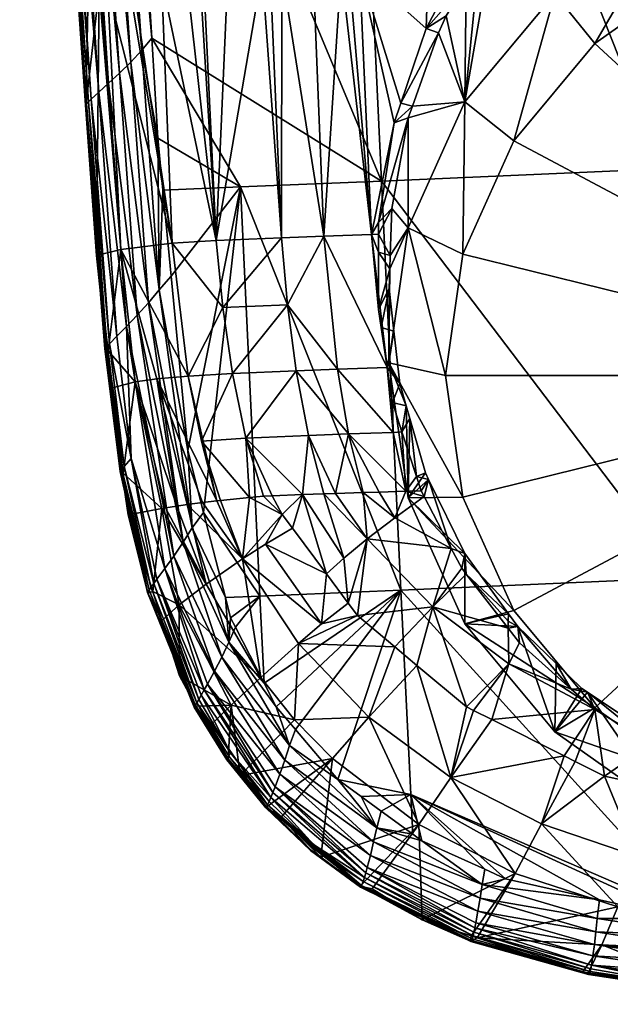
# Model space of a CAD drawing. Extents: x -0.024 to 0.026, y -0.12 to 0.025.
# Tile 1 of 256: x -0.019 to -0.007, y -0.12 to -0.099. Entities that reach past the tile are written whole.
import ezdxf

# ---------------------------------------------------------------- set-up
doc = ezdxf.new("R2010")
doc.units = 0
doc.layers.add('1810FG-33(2020)-1@1810FG-33(2020)', color=7, linetype='CONTINUOUS')

msp = doc.modelspace()

# ---------------------------------------------------------------- meshes
at = {"layer": '1810FG-33(2020)-1@1810FG-33(2020)'}
mesh = msp.add_polyface(dxfattribs=at)
corners = [(-0.012216, -0.088517, 0.15017), (-0.01248, -0.088269, 0.150076), (-0.012274, -0.088409, 0.150152), (-0.012609, -0.088448, 0.150017), (-0.012102, -0.088733, 0.150205), (-0.011901, -0.089429, 0.150271), (-0.012326, -0.089033, 0.150122), (-0.012197, -0.088855, 0.150182), (-0.012444, -0.089202, 0.150049), (-0.012142, -0.089772, 0.15013), (-0.012552, -0.089362, 0.149961), (-0.012649, -0.089513, 0.149861), (-0.012342, -0.090077, 0.149935), (-0.012816, -0.089789, 0.149622), (-0.012737, -0.089655, 0.149748), (-0.011712, -0.090163, 0.150271), (-0.011606, -0.089665, 0.150358), (-0.012728, -0.088618, 0.149944), (-0.012014, -0.090623, 0.149982), (-0.012846, -0.084963, 0.149668), (-0.012864, -0.08475, 0.149639), (-0.011048, -0.089756, 0.150404), (-0.012731, -0.086315, 0.14985), (-0.012764, -0.085925, 0.149798), (-0.012627, -0.087121, 0.149962), (-0.012678, -0.086937, 0.149934), (-0.012855, -0.088626, 0.145757), (-0.012559, -0.090048, 0.145988), (-0.012302, -0.090407, 0.146036), (-0.013549, -0.085443, 0.145244), (-0.011578, -0.091418, 0.146171), (-0.009006, -0.096396, 0.077789), (-0.009861, -0.087014, 0.077694), (-0.011675, -0.086935, 0.078455), (-0.006501, -0.084682, 0.098578), (-0.005686, -0.102031, 0.097997), (-0.012473, -0.084939, 0.098045), (-0.012356, -0.08811, 0.150108), (-0.011468, -0.089824, 0.150387), (-0.012877, -0.087849, 0.149892), (-0.012876, -0.085468, 0.149727), (-0.012831, -0.085141, 0.149692), (-0.012924, -0.084589, 0.149608), (-0.012774, -0.085813, 0.149783), (-0.012701, -0.08666, 0.149897), (-0.01261, -0.087484, 0.149998), (-0.012501, -0.087581, 0.15003), (-0.010602, -0.090817, 0.150568), (-0.011077, -0.091858, 0.146222), (-0.010313, -0.09253, 0.146301), (-0.009529, -0.092965, 0.146344), (-0.007964, -0.071006, 0.142363)]
mesh.append_faces([[corners[k] for k in face] for face in [(0, 1, 2, 2), (0, 3, 1, 1), (4, 3, 0, 0), (5, 6, 7, 7), (5, 8, 6, 6), (9, 8, 5, 5), (9, 10, 8, 8), (9, 11, 10, 10), (12, 11, 9, 9), (13, 14, 12, 12), (9, 15, 12, 12), (7, 16, 5, 5), (7, 4, 16, 16), (7, 3, 4, 4), (6, 3, 7, 7), (6, 17, 3, 3), (8, 17, 6, 6), (18, 13, 12, 12), (19, 20, 21, 21), (22, 23, 21, 21), (21, 24, 25, 25), (21, 0, 2, 2), (21, 4, 0, 0), (16, 4, 21, 21), (26, 27, 28, 28), (29, 28, 30, 30), (31, 32, 33, 33), (34, 35, 36, 36), (1, 37, 2, 2), (9, 38, 15, 15), (5, 38, 9, 9), (5, 16, 38, 38), (1, 39, 37, 37), (21, 40, 41, 41), (19, 21, 41, 41), (21, 20, 42, 42), (21, 43, 40, 40), (21, 23, 43, 43), (21, 44, 22, 22), (25, 44, 21, 21), (21, 45, 24, 24), (46, 45, 21, 21), (21, 37, 46, 46), (2, 37, 21, 21), (21, 38, 16, 16), (47, 38, 21, 21), (48, 49, 29, 29), (50, 51, 49, 49)]])
mesh = msp.add_polyface(dxfattribs=at)
corners = [(-0.013719, -0.089498, 0.1478), (-0.013689, -0.089343, 0.148217), (-0.013403, -0.08986, 0.148547), (-0.01313, -0.090779, 0.147526), (-0.013356, -0.090334, 0.147173), (-0.013415, -0.090226, 0.147158), (-0.013091, -0.090823, 0.14724), (-0.013143, -0.090661, 0.147998), (-0.013288, -0.089565, 0.149081), (-0.013593, -0.089063, 0.148775), (-0.013234, -0.089453, 0.149238), (-0.013334, -0.08967, 0.148913), (-0.013632, -0.089162, 0.148598), (-0.013126, -0.090516, 0.148432), (-0.013546, -0.088957, 0.148942), (-0.013172, -0.089333, 0.149385), (-0.013042, -0.090248, 0.149006), (-0.013814, -0.089512, 0.146881), (-0.013394, -0.090411, 0.147015), (-0.013815, -0.089533, 0.14677), (-0.013393, -0.090434, 0.146906), (-0.01286, -0.091272, 0.147024), (-0.013385, -0.090442, 0.146797), (-0.014615, -0.086827, 0.080778), (-0.0131, -0.097823, 0.080179), (-0.013247, -0.08687, 0.079496), (-0.014015, -0.097854, 0.08106), (-0.013763, -0.097845, 0.080817), (-0.01932, -0.075561, 0.09212), (-0.018541, -0.090303, 0.095662), (-0.01787, -0.09827, 0.092967), (-0.017909, -0.086915, 0.08774), (-0.018562, -0.087096, 0.09171), (-0.017458, -0.098182, 0.090462), (-0.016658, -0.086822, 0.08399), (-0.016316, -0.09801, 0.085534), (-0.015749, -0.086811, 0.082287), (-0.014184, -0.09786, 0.081223), (-0.015426, -0.097927, 0.083161), (-0.015501, -0.097931, 0.083279), (-0.017435, -0.100218, 0.096462), (-0.018333, -0.090083, 0.096574), (-0.018125, -0.089933, 0.096801), (-0.018089, -0.098354, 0.095381), (-0.018574, -0.090289, 0.095838), (-0.017642, -0.100404, 0.096229), (-0.018499, -0.0902, 0.096304), (-0.016522, -0.099261, 0.096945), (-0.017429, -0.089371, 0.097208), (-0.01714, -0.089158, 0.097276), (-0.016734, -0.09952, 0.096886), (-0.017893, -0.089761, 0.096981), (-0.017655, -0.089572, 0.097116), (-0.016962, -0.099769, 0.096789), (-0.017804, -0.100552, 0.095953), (-0.01856, -0.090243, 0.096154), (-0.011656, -0.102287, 0.097435), (-0.012473, -0.084939, 0.098045), (-0.01373, -0.089646, 0.147078), (-0.013789, -0.089451, 0.147049), (-0.013806, -0.08954, 0.146659), (-0.012851, -0.091282, 0.146916), (-0.012834, -0.091276, 0.146807), (-0.012806, -0.091251, 0.146695), (-0.013785, -0.089531, 0.146546), (-0.013746, -0.089505, 0.146434), (-0.013688, -0.089462, 0.146321), (-0.012763, -0.091207, 0.146582)]
mesh.append_faces([[corners[k] for k in face] for face in [(0, 1, 2, 2), (3, 4, 5, 5), (3, 6, 4, 4), (7, 5, 0, 0), (7, 3, 5, 5), (8, 9, 10, 10), (11, 12, 8, 8), (13, 0, 2, 2), (13, 7, 0, 0), (10, 14, 15, 15), (11, 1, 12, 12), (11, 2, 1, 1), (16, 2, 11, 11), (17, 18, 19, 19), (5, 18, 17, 17), (5, 4, 18, 18), (20, 19, 18, 18), (20, 21, 22, 22), (23, 24, 25, 25), (26, 27, 23, 23), (28, 29, 30, 30), (31, 32, 33, 33), (34, 31, 35, 35), (23, 36, 37, 37), (34, 38, 36, 36), (39, 38, 34, 34), (40, 41, 42, 42), (43, 29, 44, 44), (45, 46, 41, 41), (47, 48, 49, 49), (47, 50, 48, 48), (51, 52, 53, 53), (52, 48, 50, 50), (54, 55, 46, 46), (56, 49, 57, 57), (0, 58, 59, 59), (5, 58, 0, 0), (17, 58, 5, 5), (59, 58, 17, 17), (60, 19, 20, 20), (20, 22, 60, 60), (61, 60, 22, 22), (62, 63, 64, 64), (63, 65, 64, 64), (63, 66, 65, 65), (63, 67, 66, 66), (64, 60, 62, 62)]])
mesh = msp.add_polyface(dxfattribs=at)
corners = [(-0.009889, -0.100613, 0.072146), (-0.00959, -0.097653, 0.078024), (-0.009856, -0.098091, 0.078137), (-0.009285, -0.097149, 0.077894), (-0.007982, -0.098325, 0.071175), (-0.008625, -0.096395, 0.077678), (-0.010448, -0.099147, 0.078398), (-0.010998, -0.1007, 0.078696), (-0.010281, -0.098793, 0.078319), (-0.011088, -0.103277, 0.073277), (-0.011467, -0.103862, 0.079147), (-0.011476, -0.104145, 0.079182), (-0.011434, -0.102871, 0.079025), (-0.009929, -0.103834, 0.07276), (-0.00885, -0.101436, 0.071743), (-0.007134, -0.099377, 0.070869), (-0.005497, -0.09657, 0.07043), (-0.004897, -0.097797, 0.070198), (-0.004293, -0.096011, 0.070192), (-0.002292, -0.096804, 0.069776), (0.000503, -0.106407, 0.073853), (-0.009006, -0.096396, 0.077789), (-0.009903, -0.097596, 0.078144), (-0.010022, -0.097755, 0.078191), (-0.010708, -0.099061, 0.078522), (-0.011245, -0.100637, 0.078835), (-0.011387, -0.101053, 0.078917), (-0.011715, -0.103415, 0.079255), (-0.011715, -0.103794, 0.079301), (-0.010664, -0.097767, 0.078557), (-0.012122, -0.097796, 0.079388), (-0.012473, -0.084939, 0.098045), (-0.005686, -0.102031, 0.097997), (-0.011656, -0.102287, 0.097435), (-0.007955, -0.095629, 0.077458), (-0.011087, -0.100951, 0.078744), (-0.011715, -0.103166, 0.079225)]
mesh.append_faces([[corners[k] for k in face] for face in [(0, 1, 2, 2), (0, 3, 1, 1), (4, 3, 0, 0), (4, 5, 3, 3), (0, 6, 7, 7), (0, 8, 6, 6), (2, 8, 0, 0), (9, 10, 11, 11), (9, 12, 10, 10), (13, 0, 9, 9), (14, 0, 13, 13), (14, 4, 0, 0), (15, 4, 14, 14), (15, 16, 4, 4), (17, 16, 15, 15), (17, 18, 16, 16), (19, 18, 17, 17), (20, 19, 17, 17), (20, 14, 13, 13), (20, 15, 14, 14), (17, 15, 20, 20), (21, 3, 5, 5), (22, 3, 21, 21), (22, 1, 3, 3), (23, 1, 22, 22), (23, 2, 1, 1), (24, 2, 23, 23), (24, 8, 2, 2), (24, 6, 8, 8), (25, 6, 24, 24), (25, 7, 6, 6), (26, 7, 25, 25), (27, 10, 12, 12), (28, 11, 10, 10), (22, 29, 23, 23), (29, 24, 23, 23), (29, 30, 24, 24), (30, 25, 24, 24), (30, 26, 25, 25), (31, 32, 33, 33), (34, 4, 16, 16), (34, 5, 4, 4), (35, 0, 7, 7), (35, 9, 0, 0), (9, 35, 12, 12), (26, 35, 7, 7), (36, 35, 26, 26), (36, 12, 35, 35)]])
mesh = msp.add_polyface(dxfattribs=at)
corners = [(-0.013247, -0.08687, 0.079496), (-0.012344, -0.0978, 0.079514), (-0.012122, -0.097796, 0.079388), (-0.016658, -0.086822, 0.08399), (-0.015784, -0.097959, 0.084062), (-0.015501, -0.097931, 0.083279), (-0.017909, -0.086915, 0.08774), (-0.017006, -0.098086, 0.087721), (-0.016923, -0.098069, 0.087216), (-0.018562, -0.087096, 0.09171), (-0.017635, -0.09822, 0.091538), (-0.017458, -0.098182, 0.090462), (-0.01787, -0.09827, 0.092967), (-0.018541, -0.090303, 0.095662), (-0.018089, -0.098354, 0.095381), (-0.016316, -0.09801, 0.085534), (-0.015749, -0.086811, 0.082287), (-0.01491, -0.097899, 0.082355), (-0.014184, -0.09786, 0.081223), (-0.015426, -0.097927, 0.083161), (-0.014615, -0.086827, 0.080778), (-0.014015, -0.097854, 0.08106), (-0.012504, -0.097803, 0.079606), (-0.0131, -0.097823, 0.080179), (-0.013763, -0.097845, 0.080817), (-0.017435, -0.100218, 0.096462), (-0.017642, -0.100404, 0.096229), (-0.018333, -0.090083, 0.096574), (-0.017923, -0.100682, 0.095471), (-0.01792, -0.1007, 0.095298), (-0.018574, -0.090289, 0.095838), (-0.017903, -0.100652, 0.095639), (-0.017804, -0.100552, 0.095953), (-0.018499, -0.0902, 0.096304), (-0.016393, -0.101377, 0.096876), (-0.016734, -0.09952, 0.096886), (-0.016522, -0.099261, 0.096945), (-0.017893, -0.089761, 0.096981), (-0.016962, -0.099769, 0.096789), (-0.017202, -0.100004, 0.096648), (-0.017655, -0.089572, 0.097116), (-0.017863, -0.100608, 0.0958), (-0.01856, -0.090243, 0.096154), (-0.018604, -0.090276, 0.095995), (-0.018125, -0.089933, 0.096801), (-0.011868, -0.10342, 0.079348), (-0.011387, -0.101053, 0.078917), (-0.012875, -0.103454, 0.080133), (-0.013772, -0.103488, 0.081049), (-0.015154, -0.103547, 0.083192), (-0.01609, -0.103604, 0.085534), (-0.017179, -0.103735, 0.090412), (-0.011656, -0.102287, 0.097435), (-0.01714, -0.089158, 0.097276), (-0.01464, -0.10241, 0.097076)]
mesh.append_faces([[corners[k] for k in face] for face in [(0, 1, 2, 2), (3, 4, 5, 5), (6, 7, 8, 8), (9, 10, 11, 11), (9, 12, 10, 10), (13, 14, 12, 12), (15, 6, 8, 8), (16, 17, 18, 18), (16, 19, 17, 17), (20, 18, 21, 21), (0, 22, 1, 1), (0, 23, 22, 22), (20, 24, 23, 23), (6, 11, 7, 7), (3, 15, 4, 4), (25, 26, 27, 27), (28, 29, 14, 14), (28, 30, 31, 31), (14, 30, 28, 28), (26, 32, 33, 33), (34, 35, 36, 36), (37, 38, 39, 39), (40, 35, 38, 38), (32, 41, 42, 42), (30, 43, 31, 31), (44, 39, 25, 25), (44, 37, 39, 39), (43, 41, 31, 31), (43, 42, 41, 41), (45, 2, 1, 1), (45, 46, 2, 2), (22, 45, 1, 1), (23, 47, 22, 22), (48, 21, 18, 18), (48, 24, 21, 21), (49, 19, 5, 5), (49, 17, 19, 19), (11, 50, 7, 7), (10, 51, 11, 11), (50, 8, 7, 7), (50, 15, 8, 8), (49, 4, 15, 15), (12, 29, 10, 10), (12, 14, 29, 29), (23, 24, 47, 47), (49, 48, 18, 18), (52, 36, 53, 53), (54, 34, 36, 36)]])
mesh = msp.add_polyface(dxfattribs=at)
corners = [(-0.011715, -0.103415, 0.079255), (-0.011434, -0.102871, 0.079025), (-0.011715, -0.103166, 0.079225), (-0.011715, -0.103794, 0.079301), (-0.011467, -0.103862, 0.079147), (-0.011714, -0.105009, 0.079449), (-0.011476, -0.104145, 0.079182), (-0.017057, -0.105363, 0.096289), (-0.017642, -0.100404, 0.096229), (-0.017435, -0.100218, 0.096462), (-0.017261, -0.105568, 0.096052), (-0.017923, -0.100682, 0.095471), (-0.017513, -0.105841, 0.095456), (-0.017479, -0.105861, 0.095295), (-0.017903, -0.100652, 0.095639), (-0.017804, -0.100552, 0.095953), (-0.017419, -0.105731, 0.095772), (-0.016393, -0.101377, 0.096876), (-0.016367, -0.104593, 0.096724), (-0.016734, -0.09952, 0.096886), (-0.016288, -0.102477, 0.096839), (-0.016113, -0.104304, 0.096778), (-0.017202, -0.100004, 0.096648), (-0.016592, -0.104868, 0.096623), (-0.016828, -0.105127, 0.096479), (-0.016962, -0.099769, 0.096789), (-0.017863, -0.100608, 0.0958), (-0.017475, -0.105793, 0.095618), (-0.011868, -0.10342, 0.079348), (-0.011387, -0.101053, 0.078917), (-0.012504, -0.097803, 0.079606), (-0.012875, -0.103454, 0.080133), (-0.014184, -0.09786, 0.081223), (-0.01491, -0.097899, 0.082355), (-0.015154, -0.103547, 0.083192), (-0.017458, -0.098182, 0.090462), (-0.017179, -0.103735, 0.090412), (-0.01609, -0.103604, 0.085534), (-0.016316, -0.09801, 0.085534), (-0.015501, -0.097931, 0.083279), (-0.015784, -0.097959, 0.084062), (-0.013645, -0.104907, 0.081139), (-0.012588, -0.106273, 0.080409), (-0.013772, -0.103488, 0.081049), (-0.015014, -0.104964, 0.083268), (-0.013763, -0.097845, 0.080817), (-0.015748, -0.106416, 0.085689), (-0.01464, -0.10241, 0.097076), (-0.015759, -0.107992, 0.096653), (-0.016522, -0.099261, 0.096945), (-0.011656, -0.102287, 0.097435), (-0.017692, -0.103866, 0.095187), (-0.01792, -0.1007, 0.095298), (-0.017635, -0.09822, 0.091538), (-0.01153, -0.106232, 0.079621)]
mesh.append_faces([[corners[k] for k in face] for face in [(0, 1, 2, 2), (3, 4, 0, 0), (5, 6, 3, 3), (7, 8, 9, 9), (7, 10, 8, 8), (11, 12, 13, 13), (11, 14, 12, 12), (10, 15, 8, 8), (10, 16, 15, 15), (17, 18, 19, 19), (20, 18, 17, 17), (20, 21, 18, 18), (22, 23, 24, 24), (22, 25, 23, 23), (25, 18, 23, 23), (25, 19, 18, 18), (16, 26, 15, 15), (16, 27, 26, 26), (9, 24, 7, 7), (9, 22, 24, 24), (14, 27, 12, 12), (14, 26, 27, 27), (3, 0, 28, 28), (28, 2, 29, 29), (0, 2, 28, 28), (30, 31, 28, 28), (32, 33, 34, 34), (35, 36, 37, 37), (34, 38, 37, 37), (39, 40, 34, 34), (28, 5, 3, 3), (41, 42, 31, 31), (41, 43, 44, 44), (31, 43, 41, 41), (31, 45, 43, 43), (34, 44, 43, 43), (37, 44, 34, 34), (36, 46, 37, 37), (47, 21, 20, 20), (47, 48, 21, 21), (47, 49, 50, 50), (20, 17, 47, 47), (11, 51, 52, 52), (13, 51, 11, 11), (53, 51, 36, 36), (53, 52, 51, 51), (31, 54, 28, 28)]])
mesh = msp.add_polyface(dxfattribs=at)
corners = [(-0.011088, -0.103277, 0.073277), (-0.011476, -0.104145, 0.079182), (-0.011497, -0.106136, 0.07449), (-0.011128, -0.107045, 0.079592), (-0.011263, -0.10657, 0.079501), (-0.011088, -0.108995, 0.075704), (-0.011389, -0.105462, 0.079353), (-0.01149, -0.104562, 0.079233), (-0.010723, -0.108461, 0.079863), (-0.010655, -0.108603, 0.079902), (-0.011052, -0.107311, 0.079643), (-0.009929, -0.10898, 0.074945), (-0.010297, -0.106407, 0.073853), (-0.009929, -0.103834, 0.07276), (0.000503, -0.106407, 0.073853), (-0.00885, -0.111378, 0.075962), (-0.007134, -0.113437, 0.076836), (-0.011219, -0.107593, 0.079853), (-0.010913, -0.108539, 0.08005), (-0.011714, -0.105009, 0.079449), (-0.011657, -0.105391, 0.079503), (-0.010752, -0.108963, 0.080147), (-0.010173, -0.110064, 0.080464), (-0.010814, -0.108845, 0.080113), (-0.012355, -0.10764, 0.080697), (-0.01114, -0.108854, 0.080354), (-0.011402, -0.107609, 0.079939), (-0.011373, -0.109414, 0.080843), (-0.011656, -0.102287, 0.097435), (-0.005268, -0.110687, 0.097341), (-0.011242, -0.110948, 0.09689), (-0.005686, -0.102031, 0.097997), (-0.009886, -0.110172, 0.080333), (-0.01153, -0.106232, 0.079621), (-0.011418, -0.106978, 0.079725), (-0.011702, -0.108871, 0.080769), (0.000503, -0.110417, 0.097459), (0.000503, -0.105997, 0.097892)]
mesh.append_faces([[corners[k] for k in face] for face in [(0, 1, 2, 2), (3, 2, 4, 4), (3, 5, 2, 2), (2, 6, 4, 4), (2, 7, 6, 6), (1, 7, 2, 2), (5, 8, 9, 9), (5, 10, 8, 8), (3, 10, 5, 5), (11, 2, 5, 5), (12, 2, 11, 11), (12, 0, 2, 2), (13, 0, 12, 12), (14, 11, 15, 15), (14, 12, 11, 11), (13, 12, 14, 14), (15, 16, 14, 14), (10, 17, 18, 18), (3, 17, 10, 10), (19, 7, 1, 1), (20, 6, 7, 7), (9, 21, 22, 22), (18, 8, 10, 10), (18, 9, 8, 8), (23, 9, 18, 18), (23, 21, 9, 9), (24, 25, 26, 26), (25, 17, 26, 26), (25, 18, 17, 17), (23, 18, 25, 25), (22, 21, 27, 27), (25, 21, 23, 23), (25, 27, 21, 21), (28, 29, 30, 30), (28, 31, 29, 29), (9, 32, 5, 5), (33, 6, 20, 20), (33, 4, 6, 6), (34, 4, 33, 33), (34, 3, 4, 4), (34, 17, 3, 3), (22, 32, 9, 9), (26, 17, 34, 34), (33, 26, 34, 34), (35, 27, 25, 25), (36, 29, 31, 31), (37, 36, 31, 31)]])
mesh = msp.add_polyface(dxfattribs=at)
corners = [(-0.011657, -0.105391, 0.079503), (-0.01149, -0.104562, 0.079233), (-0.011714, -0.105009, 0.079449), (-0.013756, -0.109344, 0.083538), (-0.013971, -0.108948, 0.083545), (-0.014155, -0.108961, 0.083905), (-0.014452, -0.108984, 0.084488), (-0.014599, -0.110282, 0.08622), (-0.01514, -0.109059, 0.086266), (-0.015444, -0.109092, 0.087055), (-0.015065, -0.10905, 0.086073), (-0.01411, -0.109974, 0.08482), (-0.013538, -0.109637, 0.083532), (-0.014525, -0.107732, 0.083619), (-0.013202, -0.107672, 0.081577), (-0.012625, -0.108899, 0.081684), (-0.012355, -0.10764, 0.080697), (-0.012873, -0.108906, 0.08193), (-0.01333, -0.108923, 0.082601), (-0.012041, -0.108881, 0.081105), (-0.012588, -0.106273, 0.080409), (-0.011402, -0.107609, 0.079939), (-0.013462, -0.106307, 0.081308), (-0.013645, -0.104907, 0.081139), (-0.014813, -0.106363, 0.083404), (-0.015465, -0.107791, 0.085847), (-0.015748, -0.106416, 0.085689), (-0.015014, -0.104964, 0.083268), (-0.011953, -0.10986, 0.08167), (-0.011373, -0.109414, 0.080843), (-0.012453, -0.110271, 0.082567), (-0.01464, -0.10241, 0.097076), (-0.011656, -0.102287, 0.097435), (-0.011242, -0.110948, 0.09689), (-0.015423, -0.109301, 0.096605), (-0.015759, -0.107992, 0.096653), (-0.014228, -0.111077, 0.096627), (-0.011702, -0.108871, 0.080769), (-0.01114, -0.108854, 0.080354), (-0.01153, -0.106232, 0.079621), (-0.011868, -0.10342, 0.079348), (-0.012875, -0.103454, 0.080133)]
mesh.append_faces([[corners[k] for k in face] for face in [(0, 1, 2, 2), (3, 4, 5, 5), (6, 3, 5, 5), (7, 8, 9, 9), (7, 10, 8, 8), (7, 6, 10, 10), (7, 3, 6, 6), (11, 12, 3, 3), (13, 5, 4, 4), (13, 6, 5, 5), (14, 15, 16, 16), (14, 17, 15, 15), (18, 17, 14, 14), (15, 19, 16, 16), (20, 16, 21, 21), (22, 16, 20, 20), (22, 14, 16, 16), (13, 14, 22, 22), (13, 18, 14, 14), (4, 18, 13, 13), (23, 22, 20, 20), (24, 22, 23, 23), (24, 13, 22, 22), (25, 13, 24, 24), (25, 6, 13, 13), (10, 6, 25, 25), (25, 8, 10, 10), (25, 26, 8, 8), (24, 26, 25, 25), (24, 27, 26, 26), (23, 27, 24, 24), (18, 4, 3, 3), (19, 15, 28, 28), (29, 19, 28, 28), (17, 28, 15, 15), (18, 30, 17, 17), (3, 12, 18, 18), (31, 32, 33, 33), (31, 34, 35, 35), (31, 36, 34, 34), (33, 36, 31, 31), (16, 37, 38, 38), (16, 19, 37, 37), (2, 39, 0, 0), (20, 21, 39, 39), (40, 39, 2, 2), (41, 20, 39, 39), (37, 19, 29, 29)]])
mesh = msp.add_polyface(dxfattribs=at)
corners = [(-0.017152, -0.108451, 0.0952), (-0.01713, -0.10847, 0.095025), (-0.01735, -0.106662, 0.095088), (-0.017479, -0.105861, 0.095295), (-0.017513, -0.105841, 0.095456), (-0.017187, -0.108436, 0.095361), (-0.017057, -0.105363, 0.096289), (-0.016955, -0.108158, 0.095957), (-0.017261, -0.105568, 0.096052), (-0.016242, -0.11049, 0.096094), (-0.01641, -0.110717, 0.095854), (-0.017445, -0.105883, 0.095116), (-0.017022, -0.10935, 0.094994), (-0.016606, -0.111011, 0.095019), (-0.017419, -0.105731, 0.095772), (-0.017103, -0.108328, 0.095677), (-0.01648, -0.11081, 0.095719), (-0.016537, -0.110888, 0.095575), (-0.016367, -0.104593, 0.096724), (-0.015759, -0.107992, 0.096653), (-0.015665, -0.10963, 0.096544), (-0.016113, -0.104304, 0.096778), (-0.015423, -0.109301, 0.096605), (-0.016828, -0.105127, 0.096479), (-0.015852, -0.109935, 0.096439), (-0.01605, -0.110226, 0.096289), (-0.016592, -0.104868, 0.096623), (-0.017475, -0.105793, 0.095618), (-0.017154, -0.10839, 0.095523), (-0.015369, -0.110818, 0.089115), (-0.016227, -0.109202, 0.090113), (-0.016307, -0.109217, 0.090604), (-0.016873, -0.106538, 0.090455), (-0.015986, -0.109168, 0.089171), (-0.015767, -0.109137, 0.088314), (-0.016411, -0.106474, 0.088053), (-0.01514, -0.109059, 0.086266), (-0.015748, -0.106416, 0.085689), (-0.015444, -0.109092, 0.087055), (-0.017179, -0.103735, 0.090412), (-0.01609, -0.103604, 0.085534), (-0.015014, -0.104964, 0.083268), (-0.017692, -0.103866, 0.095187), (-0.01661, -0.111001, 0.095183)]
mesh.append_faces([[corners[k] for k in face] for face in [(0, 1, 2, 2), (3, 4, 5, 5), (6, 7, 8, 8), (9, 7, 6, 6), (9, 10, 7, 7), (3, 2, 11, 11), (3, 0, 2, 2), (5, 0, 3, 3), (0, 12, 1, 1), (0, 13, 12, 12), (7, 14, 8, 8), (7, 15, 14, 14), (16, 15, 7, 7), (16, 17, 15, 15), (18, 19, 20, 20), (18, 21, 19, 19), (19, 22, 20, 20), (23, 24, 25, 25), (23, 26, 24, 24), (26, 20, 24, 24), (26, 18, 20, 20), (15, 27, 14, 14), (15, 28, 27, 27), (17, 28, 15, 15), (6, 25, 9, 9), (6, 23, 25, 25), (4, 28, 5, 5), (4, 27, 28, 28), (29, 30, 31, 31), (31, 1, 12, 12), (31, 32, 1, 1), (30, 32, 31, 31), (33, 34, 35, 35), (35, 36, 37, 37), (35, 38, 36, 36), (34, 38, 35, 35), (32, 2, 1, 1), (32, 11, 2, 2), (39, 11, 32, 32), (40, 37, 41, 41), (39, 35, 37, 37), (32, 35, 39, 39), (32, 33, 35, 35), (30, 33, 32, 32), (11, 42, 3, 3), (5, 43, 0, 0), (39, 42, 11, 11)]])
mesh = msp.add_polyface(dxfattribs=at)
corners = [(-0.004293, -0.115048, 0.081648), (-0.005488, -0.114246, 0.081932), (-0.004008, -0.114899, 0.082306), (-0.005497, -0.115702, 0.078551), (-0.005925, -0.114016, 0.081813), (-0.005761, -0.114126, 0.081863), (-0.007286, -0.113107, 0.08139), (-0.007982, -0.113947, 0.077806), (-0.004293, -0.116262, 0.078788), (-0.002857, -0.115202, 0.082515), (-0.002603, -0.115592, 0.081879), (-0.002594, -0.115271, 0.082563), (-0.002136, -0.115391, 0.082647), (-0.002292, -0.11601, 0.077929), (-0.002445, -0.1164, 0.078463), (-0.004897, -0.115016, 0.077507), (-0.007134, -0.113437, 0.076836), (0.000503, -0.106407, 0.073853), (-0.005932, -0.114203, 0.08206), (-0.005487, -0.114475, 0.082193), (-0.002862, -0.115376, 0.082761), (-0.001552, -0.115657, 0.082968), (-0.003666, -0.115594, 0.083388), (-0.002508, -0.117094, 0.085651), (-0.002497, -0.115848, 0.08338), (-0.005683, -0.115155, 0.083401), (-0.002508, -0.117144, 0.085774), (-0.006926, -0.114884, 0.083409), (-0.006226, -0.116585, 0.086011), (-0.008264, -0.115896, 0.08604), (-0.004549, -0.117941, 0.096333), (-0.004907, -0.117919, 0.096333), (-0.005268, -0.110687, 0.097341), (0.000503, -0.11221, 0.097283), (-0.011242, -0.110948, 0.09689), (-0.00713, -0.113472, 0.081701), (-0.007635, -0.113045, 0.081524), (-0.003568, -0.115224, 0.08265), (-0.007549, -0.114572, 0.083418)]
mesh.append_faces([[corners[k] for k in face] for face in [(0, 1, 2, 2), (3, 4, 5, 5), (3, 6, 4, 4), (7, 6, 3, 3), (1, 3, 5, 5), (1, 8, 3, 3), (0, 8, 1, 1), (9, 0, 2, 2), (9, 10, 0, 0), (11, 10, 9, 9), (11, 12, 10, 10), (13, 8, 14, 14), (15, 8, 13, 13), (15, 3, 8, 8), (15, 7, 3, 3), (16, 7, 15, 15), (17, 15, 13, 13), (17, 16, 15, 15), (14, 8, 0, 0), (18, 4, 6, 6), (18, 5, 4, 4), (19, 5, 18, 18), (19, 1, 5, 5), (20, 9, 2, 2), (20, 11, 9, 9), (21, 11, 20, 20), (21, 12, 11, 11), (22, 23, 24, 24), (25, 26, 22, 22), (27, 28, 25, 25), (27, 29, 28, 28), (24, 20, 22, 22), (24, 21, 20, 20), (19, 25, 22, 22), (18, 25, 19, 19), (18, 27, 25, 25), (30, 31, 32, 32), (33, 30, 32, 32), (34, 32, 31, 31), (18, 6, 35, 35), (35, 6, 36, 36), (37, 1, 19, 19), (37, 2, 1, 1), (37, 20, 2, 2), (22, 20, 37, 37), (19, 22, 37, 37), (35, 27, 18, 18), (35, 38, 27, 27)]])
mesh = msp.add_polyface(dxfattribs=at)
corners = [(-0.016242, -0.11049, 0.096094), (-0.015341, -0.112939, 0.095991), (-0.01541, -0.113061, 0.095875), (-0.015472, -0.113169, 0.09575), (-0.015525, -0.113261, 0.095615), (-0.01641, -0.110717, 0.095854), (-0.014849, -0.114391, 0.095567), (-0.01648, -0.11081, 0.095719), (-0.016955, -0.108158, 0.095957), (-0.016606, -0.111011, 0.095019), (-0.016501, -0.110978, 0.094938), (-0.017022, -0.10935, 0.094994), (-0.016305, -0.111591, 0.094916), (-0.015665, -0.10963, 0.096544), (-0.014959, -0.111107, 0.096539), (-0.014889, -0.112052, 0.096454), (-0.015423, -0.109301, 0.096605), (-0.01605, -0.110226, 0.096289), (-0.015035, -0.112366, 0.096345), (-0.015191, -0.112666, 0.09619), (-0.015852, -0.109935, 0.096439), (-0.016537, -0.110888, 0.095575), (-0.016579, -0.110947, 0.095422), (-0.017154, -0.10839, 0.095523), (-0.017187, -0.108436, 0.095361), (-0.01594, -0.111258, 0.09206), (-0.01593, -0.112764, 0.094876), (-0.015767, -0.109137, 0.088314), (-0.015986, -0.109168, 0.089171), (-0.015369, -0.110818, 0.089115), (-0.016307, -0.109217, 0.090604), (-0.016227, -0.109202, 0.090113), (-0.014835, -0.113381, 0.091994), (-0.014211, -0.112794, 0.089055), (-0.014599, -0.110282, 0.08622), (-0.015444, -0.109092, 0.087055), (-0.015569, -0.113335, 0.095472), (-0.015611, -0.113407, 0.095246), (-0.015622, -0.113428, 0.09509), (-0.01661, -0.111001, 0.095183), (-0.014928, -0.114539, 0.095124), (-0.015588, -0.113406, 0.094944), (-0.017152, -0.108451, 0.0952), (-0.014904, -0.114517, 0.094902), (-0.014912, -0.114512, 0.095277), (-0.015288, -0.113821, 0.09484)]
mesh.append_faces([[corners[k] for k in face] for face in [(0, 1, 2, 2), (3, 4, 5, 5), (3, 6, 4, 4), (7, 5, 4, 4), (8, 5, 7, 7), (2, 5, 0, 0), (2, 3, 5, 5), (9, 10, 11, 11), (9, 12, 10, 10), (13, 14, 15, 15), (13, 16, 14, 14), (17, 18, 19, 19), (17, 20, 18, 18), (20, 15, 18, 18), (20, 13, 15, 15), (21, 22, 23, 23), (0, 19, 1, 1), (0, 17, 19, 19), (24, 23, 22, 22), (25, 12, 26, 26), (27, 28, 29, 29), (30, 11, 10, 10), (25, 10, 12, 12), (25, 30, 10, 10), (29, 30, 25, 25), (28, 31, 29, 29), (32, 25, 26, 26), (33, 29, 25, 25), (34, 27, 29, 29), (35, 27, 34, 34), (7, 4, 36, 36), (37, 38, 39, 39), (37, 40, 38, 38), (41, 12, 9, 9), (41, 26, 12, 12), (39, 9, 42, 42), (39, 41, 9, 9), (38, 41, 39, 39), (38, 43, 41, 41), (36, 21, 7, 7), (36, 22, 21, 21), (36, 37, 22, 22), (44, 37, 36, 36), (39, 22, 37, 37), (24, 22, 39, 39), (41, 45, 32, 32), (32, 26, 41, 41)]])
mesh = msp.add_polyface(dxfattribs=at)
corners = [(-0.013955, -0.115232, 0.095784), (-0.01541, -0.113061, 0.095875), (-0.015341, -0.112939, 0.095991), (-0.013998, -0.115336, 0.095658), (-0.015472, -0.113169, 0.09575), (-0.014889, -0.112052, 0.096454), (-0.014849, -0.111535, 0.096523), (-0.014748, -0.11173, 0.096517), (-0.014959, -0.111107, 0.096539), (-0.013883, -0.113417, 0.096457), (-0.0136, -0.114238, 0.096375), (-0.014139, -0.112918, 0.096475), (-0.015191, -0.112666, 0.09619), (-0.015035, -0.112366, 0.096345), (-0.0137, -0.114549, 0.096263), (-0.010184, -0.114916, 0.086077), (-0.010904, -0.11254, 0.083469), (-0.011922, -0.113635, 0.086122), (-0.012922, -0.111664, 0.084777), (-0.01236, -0.111221, 0.0835), (-0.012818, -0.110606, 0.083512), (-0.012164, -0.111485, 0.083494), (-0.013413, -0.112077, 0.08617), (-0.011371, -0.112149, 0.083479), (-0.01411, -0.109974, 0.08482), (-0.013756, -0.109344, 0.083538), (-0.014599, -0.110282, 0.08622), (-0.013496, -0.11369, 0.089027), (-0.014211, -0.112794, 0.089055), (-0.01594, -0.111258, 0.09206), (-0.014835, -0.113381, 0.091994), (-0.015369, -0.110818, 0.089115), (-0.013538, -0.109637, 0.083532), (-0.010173, -0.110064, 0.080464), (-0.011953, -0.10986, 0.08167), (-0.010565, -0.111299, 0.081677), (-0.011373, -0.109414, 0.080843), (-0.012873, -0.108906, 0.08193), (-0.012453, -0.110271, 0.082567), (-0.009855, -0.113418, 0.083449), (-0.01333, -0.108923, 0.082601), (-0.014228, -0.111077, 0.096627), (-0.015423, -0.109301, 0.096605), (-0.011242, -0.110948, 0.09689), (-0.013476, -0.113897, 0.096441), (-0.012575, -0.114958, 0.096406), (-0.011031, -0.115272, 0.096481)]
mesh.append_faces([[corners[k] for k in face] for face in [(0, 1, 2, 2), (3, 4, 1, 1), (5, 6, 7, 7), (5, 8, 6, 6), (5, 9, 10, 10), (5, 11, 9, 9), (7, 11, 5, 5), (12, 13, 14, 14), (13, 5, 10, 10), (15, 16, 17, 17), (18, 19, 20, 20), (18, 21, 19, 19), (22, 21, 18, 18), (22, 23, 21, 21), (24, 25, 26, 26), (17, 22, 27, 27), (17, 23, 22, 22), (16, 23, 17, 17), (28, 29, 30, 30), (26, 31, 28, 28), (24, 20, 32, 32), (24, 18, 20, 20), (26, 18, 24, 24), (26, 22, 18, 18), (28, 22, 26, 26), (28, 27, 22, 22), (30, 27, 28, 28), (33, 34, 35, 35), (36, 34, 33, 33), (37, 38, 34, 34), (16, 39, 35, 35), (35, 23, 16, 16), (35, 21, 23, 23), (34, 21, 35, 35), (34, 19, 21, 21), (38, 19, 34, 34), (38, 20, 19, 19), (40, 20, 38, 38), (40, 32, 20, 20), (41, 8, 42, 42), (43, 44, 9, 9), (43, 45, 44, 44), (46, 45, 43, 43), (41, 6, 8, 8), (41, 7, 6, 6), (11, 7, 41, 41), (43, 11, 41, 41), (9, 11, 43, 43)]])
mesh = msp.add_polyface(dxfattribs=at)
corners = [(-0.007982, -0.113947, 0.077806), (-0.007405, -0.113028, 0.081354), (-0.007286, -0.113107, 0.08139), (-0.007955, -0.112499, 0.081148), (-0.007134, -0.113437, 0.076836), (-0.009889, -0.111659, 0.076835), (-0.00885, -0.111378, 0.075962), (-0.011088, -0.108995, 0.075704), (-0.009929, -0.10898, 0.074945), (-0.009857, -0.110608, 0.080627), (-0.008971, -0.111754, 0.08102), (-0.008967, -0.111605, 0.080863), (-0.008962, -0.111448, 0.080755), (-0.007635, -0.113045, 0.081524), (-0.008264, -0.115896, 0.08604), (-0.007779, -0.114457, 0.083421), (-0.010184, -0.114916, 0.086077), (-0.007549, -0.114572, 0.083418), (-0.006926, -0.114884, 0.083409), (-0.009855, -0.113418, 0.083449), (-0.010904, -0.11254, 0.083469), (-0.009704, -0.113493, 0.083447), (-0.009315, -0.113688, 0.083441), (-0.008819, -0.116943, 0.0889), (-0.010865, -0.115907, 0.088945), (-0.008956, -0.112505, 0.081687), (-0.00873, -0.112065, 0.081127), (-0.010565, -0.111299, 0.081677), (-0.009953, -0.110483, 0.080584), (-0.010173, -0.110064, 0.080464), (-0.007032, -0.117506, 0.096339), (-0.009022, -0.11706, 0.096346), (-0.011031, -0.115272, 0.096481), (-0.011242, -0.110948, 0.09689), (-0.004907, -0.117919, 0.096333), (-0.009886, -0.110172, 0.080333), (-0.008766, -0.111719, 0.080845), (-0.00713, -0.113472, 0.081701)]
mesh.append_faces([[corners[k] for k in face] for face in [(0, 1, 2, 2), (3, 1, 0, 0), (4, 5, 0, 0), (6, 5, 4, 4), (6, 7, 5, 5), (8, 7, 6, 6), (9, 10, 11, 11), (12, 9, 11, 11), (13, 1, 3, 3), (13, 2, 1, 1), (14, 15, 16, 16), (14, 17, 15, 15), (18, 17, 14, 14), (16, 19, 20, 20), (16, 21, 19, 19), (16, 22, 21, 21), (15, 22, 16, 16), (16, 23, 14, 14), (16, 24, 23, 23), (25, 26, 10, 10), (25, 13, 26, 26), (27, 9, 28, 28), (27, 10, 9, 9), (29, 27, 28, 28), (27, 25, 10, 10), (27, 19, 25, 25), (25, 21, 22, 22), (19, 21, 25, 25), (30, 31, 32, 32), (33, 34, 32, 32), (5, 35, 12, 12), (7, 35, 5, 5), (36, 3, 0, 0), (5, 36, 0, 0), (12, 36, 5, 5), (13, 3, 36, 36), (36, 26, 13, 13), (36, 10, 26, 26), (36, 11, 10, 10), (12, 11, 36, 36), (35, 9, 12, 12), (35, 28, 9, 9), (29, 28, 35, 35), (25, 37, 13, 13), (37, 15, 17, 17), (37, 22, 15, 15), (25, 22, 37, 37)]])
mesh = msp.add_polyface(dxfattribs=at)
corners = [(-0.013955, -0.115232, 0.095784), (-0.015341, -0.112939, 0.095991), (-0.013908, -0.115114, 0.095901), (-0.013998, -0.115336, 0.095658), (-0.01541, -0.113061, 0.095875), (-0.011987, -0.116932, 0.09572), (-0.012016, -0.117031, 0.095594), (-0.013092, -0.116334, 0.095488), (-0.014035, -0.115423, 0.095524), (-0.014849, -0.114391, 0.095567), (-0.015472, -0.113169, 0.09575), (-0.014886, -0.114463, 0.095425), (-0.013158, -0.116443, 0.094825), (-0.01294, -0.1166, 0.094745), (-0.013782, -0.115755, 0.094774), (-0.0136, -0.114238, 0.096375), (-0.013476, -0.113897, 0.096441), (-0.012575, -0.114958, 0.096406), (-0.013883, -0.113417, 0.096457), (-0.015191, -0.112666, 0.09619), (-0.0137, -0.114549, 0.096263), (-0.013806, -0.114846, 0.096104), (-0.015035, -0.112366, 0.096345), (-0.012692, -0.114513, 0.088998), (-0.015569, -0.113335, 0.095472), (-0.015525, -0.113261, 0.095615), (-0.014066, -0.115491, 0.095383), (-0.014912, -0.114512, 0.095277), (-0.014089, -0.115537, 0.095235), (-0.01209, -0.117228, 0.095098), (-0.013146, -0.116454, 0.095126), (-0.013118, -0.116399, 0.095347), (-0.012074, -0.117198, 0.095246), (-0.014102, -0.115559, 0.095085), (-0.013156, -0.116462, 0.094975), (-0.015288, -0.113821, 0.09484), (-0.015588, -0.113406, 0.094944), (-0.014904, -0.114517, 0.094902), (-0.014104, -0.115546, 0.094857), (-0.014647, -0.114875, 0.094804), (-0.012101, -0.117234, 0.094948), (-0.014928, -0.114539, 0.095124), (-0.015622, -0.113428, 0.09509), (-0.015611, -0.113407, 0.095246), (-0.014835, -0.113381, 0.091994), (-0.013496, -0.11369, 0.089027)]
mesh.append_faces([[corners[k] for k in face] for face in [(0, 1, 2, 2), (3, 4, 0, 0), (5, 0, 2, 2), (6, 3, 0, 0), (7, 8, 3, 3), (3, 9, 10, 10), (8, 9, 3, 3), (8, 11, 9, 9), (12, 13, 14, 14), (15, 16, 17, 17), (15, 18, 16, 16), (19, 20, 21, 21), (22, 15, 20, 20), (1, 21, 2, 2), (1, 19, 21, 21), (13, 23, 14, 14), (24, 9, 11, 11), (24, 25, 9, 9), (26, 8, 7, 7), (26, 11, 8, 8), (27, 24, 26, 26), (28, 27, 26, 26), (28, 29, 30, 30), (26, 29, 28, 28), (31, 32, 26, 26), (33, 30, 34, 34), (35, 36, 37, 37), (12, 14, 38, 38), (38, 39, 37, 37), (38, 33, 34, 34), (37, 33, 38, 38), (34, 12, 38, 38), (40, 12, 34, 34), (41, 37, 42, 42), (41, 33, 37, 37), (11, 26, 24, 24), (7, 31, 26, 26), (33, 28, 30, 30), (41, 28, 33, 33), (41, 27, 28, 28), (43, 27, 41, 41), (37, 44, 35, 35), (23, 38, 14, 14), (23, 39, 38, 38), (44, 39, 45, 45), (37, 39, 44, 44), (45, 39, 23, 23)]])
mesh = msp.add_polyface(dxfattribs=at)
corners = [(-0.011987, -0.116932, 0.09572), (-0.009693, -0.118191, 0.095555), (-0.012016, -0.117031, 0.095594), (-0.011956, -0.11682, 0.095837), (-0.009673, -0.118097, 0.095681), (-0.013908, -0.115114, 0.095901), (-0.013955, -0.115232, 0.095784), (-0.013092, -0.116334, 0.095488), (-0.013998, -0.115336, 0.095658), (-0.012042, -0.117113, 0.095459), (-0.013118, -0.116399, 0.095347), (-0.009712, -0.118269, 0.095421), (-0.011754, -0.115978, 0.096317), (-0.012083, -0.115318, 0.096395), (-0.011659, -0.115627, 0.096386), (-0.012575, -0.114958, 0.096406), (-0.0136, -0.114238, 0.096375), (-0.010989, -0.116115, 0.096371), (-0.010801, -0.116252, 0.096367), (-0.011889, -0.116564, 0.096041), (-0.01182, -0.116278, 0.096202), (-0.009563, -0.117472, 0.096164), (-0.013806, -0.114846, 0.096104), (-0.0137, -0.114549, 0.096263), (-0.009519, -0.117181, 0.09628), (-0.009608, -0.117746, 0.096002), (-0.01294, -0.1166, 0.094745), (-0.010865, -0.115907, 0.088945), (-0.012692, -0.114513, 0.088998), (-0.011849, -0.117272, 0.094721), (-0.010789, -0.117927, 0.094699), (-0.011922, -0.113635, 0.086122), (-0.010184, -0.114916, 0.086077), (-0.013496, -0.11369, 0.089027), (-0.011031, -0.115272, 0.096481), (-0.009466, -0.116858, 0.096351), (-0.014066, -0.115491, 0.095383), (-0.012074, -0.117198, 0.095246), (-0.01209, -0.117228, 0.095098), (-0.009745, -0.118368, 0.095134), (-0.009729, -0.118328, 0.09528), (-0.012101, -0.117234, 0.094948), (-0.009759, -0.118386, 0.094984), (-0.013156, -0.116462, 0.094975), (-0.013146, -0.116454, 0.095126), (-0.012106, -0.117215, 0.094798), (-0.013158, -0.116443, 0.094825), (-0.00977, -0.118382, 0.094833)]
mesh.append_faces([[corners[k] for k in face] for face in [(0, 1, 2, 2), (3, 4, 0, 0), (0, 5, 3, 3), (2, 6, 0, 0), (7, 8, 2, 2), (7, 9, 10, 10), (2, 9, 7, 7), (2, 11, 9, 9), (1, 11, 2, 2), (12, 13, 14, 14), (12, 15, 13, 13), (16, 15, 12, 12), (12, 17, 18, 18), (14, 17, 12, 12), (19, 20, 21, 21), (22, 20, 19, 19), (22, 23, 20, 20), (20, 12, 24, 24), (23, 12, 20, 20), (23, 16, 12, 12), (3, 19, 25, 25), (5, 19, 3, 3), (5, 22, 19, 19), (26, 27, 28, 28), (27, 29, 30, 30), (31, 27, 32, 32), (31, 28, 27, 27), (33, 28, 31, 31), (34, 17, 14, 14), (34, 18, 17, 17), (34, 35, 18, 18), (34, 13, 15, 15), (14, 13, 34, 34), (36, 37, 38, 38), (37, 39, 38, 38), (37, 9, 40, 40), (10, 9, 37, 37), (41, 38, 42, 42), (43, 38, 41, 41), (43, 44, 38, 38), (45, 26, 46, 46), (30, 29, 45, 45), (41, 45, 46, 46), (47, 45, 41, 41), (47, 30, 45, 45), (45, 27, 26, 26), (45, 29, 27, 27)]])
mesh = msp.add_polyface(dxfattribs=at)
corners = [(-0.002507, -0.119634, 0.094635), (-0.004688, -0.119367, 0.094646), (-0.004692, -0.119476, 0.094795), (-0.007201, -0.118885, 0.095535), (-0.004628, -0.119073, 0.095769), (-0.004647, -0.119268, 0.095525), (-0.007172, -0.118689, 0.095779), (-0.004666, -0.119406, 0.095248), (-0.007228, -0.119022, 0.09526), (-0.007215, -0.118962, 0.095401), (-0.007241, -0.119063, 0.095112), (-0.004675, -0.119449, 0.0951), (-0.007253, -0.119083, 0.094962), (-0.004683, -0.119472, 0.094949), (-0.007264, -0.119083, 0.09481), (0.000503, -0.119716, 0.094784), (-0.00529, -0.117896, 0.096333), (-0.007082, -0.117896, 0.096263), (-0.007032, -0.117506, 0.096339), (-0.004571, -0.118281, 0.096257), (-0.004907, -0.117919, 0.096333), (-0.004549, -0.117941, 0.096333), (0.000503, -0.118389, 0.096298), (-0.007142, -0.118451, 0.095983), (-0.00459, -0.118569, 0.096137), (-0.004609, -0.118836, 0.095974), (-0.007112, -0.118182, 0.096145), (-0.006226, -0.116585, 0.086011), (-0.002509, -0.117227, 0.08598), (-0.002508, -0.117144, 0.085774), (-0.002509, -0.119091, 0.091738), (-0.006987, -0.118459, 0.091795), (-0.00251, -0.119016, 0.091339), (-0.006646, -0.117649, 0.088864), (-0.002514, -0.118262, 0.08867), (-0.002515, -0.118144, 0.088253), (-0.002514, -0.118303, 0.088814), (-0.003666, -0.115594, 0.083388), (-0.002508, -0.117094, 0.085651), (-0.005683, -0.115155, 0.083401), (-0.008264, -0.115896, 0.08604), (-0.001003, -0.119695, 0.094631), (-0.011031, -0.115272, 0.096481), (-0.007272, -0.119051, 0.094659), (0.000503, -0.119645, 0.095238), (0.000503, -0.119711, 0.095015), (-0.007395, -0.119036, 0.094659)]
mesh.append_faces([[corners[k] for k in face] for face in [(0, 1, 2, 2), (3, 4, 5, 5), (3, 6, 4, 4), (7, 8, 9, 9), (7, 10, 8, 8), (11, 10, 7, 7), (11, 12, 10, 10), (13, 12, 11, 11), (13, 14, 12, 12), (2, 14, 13, 13), (15, 0, 2, 2), (3, 7, 9, 9), (5, 7, 3, 3), (16, 17, 18, 18), (16, 19, 17, 17), (20, 19, 16, 16), (21, 19, 20, 20), (21, 22, 19, 19), (23, 24, 25, 25), (23, 26, 24, 24), (26, 19, 24, 24), (26, 17, 19, 19), (6, 25, 4, 4), (6, 23, 25, 25), (27, 28, 29, 29), (30, 1, 0, 0), (30, 31, 1, 1), (32, 31, 30, 30), (32, 33, 31, 31), (33, 34, 35, 35), (33, 36, 34, 34), (32, 36, 33, 33), (37, 29, 38, 38), (39, 27, 29, 29), (27, 35, 28, 28), (27, 33, 35, 35), (40, 33, 27, 27), (41, 30, 0, 0), (41, 32, 30, 30), (42, 20, 16, 16), (2, 43, 14, 14), (1, 43, 2, 2), (44, 11, 7, 7), (45, 13, 11, 11), (45, 2, 13, 13), (5, 44, 7, 7), (1, 31, 43, 43), (46, 43, 31, 31)]])
mesh = msp.add_polyface(dxfattribs=at)
corners = [(-0.007201, -0.118885, 0.095535), (-0.009693, -0.118191, 0.095555), (-0.009673, -0.118097, 0.095681), (-0.011987, -0.116932, 0.09572), (-0.009712, -0.118269, 0.095421), (-0.007215, -0.118962, 0.095401), (-0.007228, -0.119022, 0.09526), (-0.007172, -0.118689, 0.095779), (-0.009652, -0.11799, 0.095798), (-0.011956, -0.11682, 0.095837), (-0.009745, -0.118368, 0.095134), (-0.007241, -0.119063, 0.095112), (-0.009729, -0.118328, 0.09528), (-0.012042, -0.117113, 0.095459), (-0.007032, -0.117506, 0.096339), (-0.009519, -0.117181, 0.09628), (-0.009022, -0.11706, 0.096346), (-0.007082, -0.117896, 0.096263), (-0.009466, -0.116858, 0.096351), (-0.010801, -0.116252, 0.096367), (-0.011754, -0.115978, 0.096317), (-0.009608, -0.117746, 0.096002), (-0.007112, -0.118182, 0.096145), (-0.007142, -0.118451, 0.095983), (-0.009563, -0.117472, 0.096164), (-0.011889, -0.116564, 0.096041), (-0.01182, -0.116278, 0.096202), (-0.008819, -0.116943, 0.0889), (-0.00975, -0.118266, 0.094687), (-0.009627, -0.118306, 0.094685), (-0.010789, -0.117927, 0.094699), (-0.010865, -0.115907, 0.088945), (-0.006646, -0.117649, 0.088864), (-0.006987, -0.118459, 0.091795), (-0.007395, -0.119036, 0.094659), (-0.008264, -0.115896, 0.08604), (-0.011031, -0.115272, 0.096481), (-0.00529, -0.117896, 0.096333), (-0.01209, -0.117228, 0.095098), (-0.009759, -0.118386, 0.094984), (-0.012074, -0.117198, 0.095246), (-0.007253, -0.119083, 0.094962), (-0.007264, -0.119083, 0.09481), (-0.012101, -0.117234, 0.094948), (-0.00977, -0.118382, 0.094833), (-0.007272, -0.119051, 0.094659)]
mesh.append_faces([[corners[k] for k in face] for face in [(0, 1, 2, 2), (3, 2, 1, 1), (4, 5, 6, 6), (2, 7, 0, 0), (2, 8, 7, 7), (9, 8, 2, 2), (10, 6, 11, 11), (12, 6, 10, 10), (12, 4, 6, 6), (13, 4, 12, 12), (1, 5, 4, 4), (0, 5, 1, 1), (14, 15, 16, 16), (14, 17, 15, 15), (15, 18, 16, 16), (15, 19, 18, 18), (20, 19, 15, 15), (21, 22, 23, 23), (21, 24, 22, 22), (25, 24, 21, 21), (24, 17, 22, 22), (24, 15, 17, 17), (26, 15, 24, 24), (8, 23, 7, 7), (8, 21, 23, 23), (9, 21, 8, 8), (27, 28, 29, 29), (27, 30, 28, 28), (31, 30, 27, 27), (29, 32, 27, 27), (29, 33, 32, 32), (34, 33, 29, 29), (35, 27, 32, 32), (36, 16, 18, 18), (36, 37, 14, 14), (38, 10, 39, 39), (40, 12, 10, 10), (39, 41, 42, 42), (39, 11, 41, 41), (10, 11, 39, 39), (43, 39, 44, 44), (44, 29, 28, 28), (45, 34, 42, 42), (28, 30, 44, 44), (44, 34, 29, 29), (44, 42, 34, 34), (39, 42, 44, 44)]])

doc.saveas('drawing.dxf')
